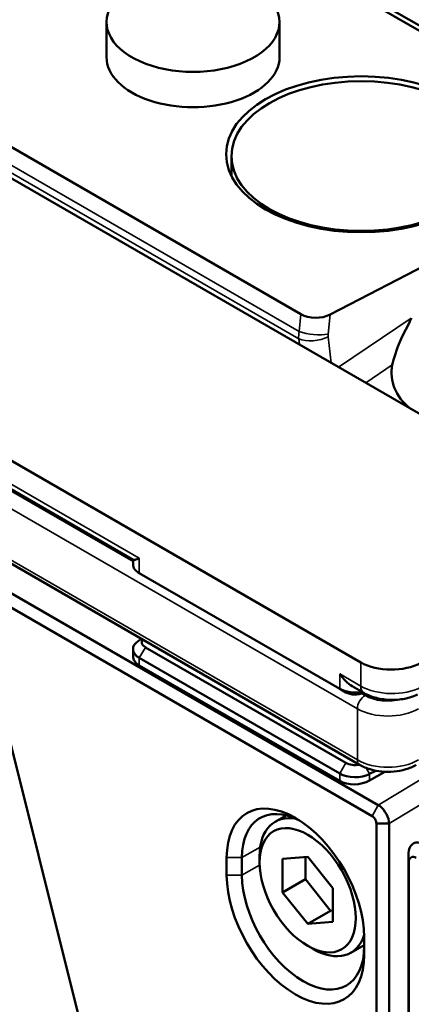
# Model space of a CAD drawing. Header units: millimetres. Extents: x 0 to 5104, y -184 to 1188.
# Tile 197 of 221: x 1320 to 1332, y 640 to 671. Entities that reach past the tile are written whole.
import ezdxf

# ---------------------------------------------------------------- set-up
doc = ezdxf.new("R2010")
doc.units = ezdxf.units.MM
doc.header["$LTSCALE"] = 2
doc.layers.add('Sichtbar (ISO)', color=7, linetype='Continuous', lineweight=50)
doc.layers.add('Sichtbar schmal (ISO)', color=7, linetype='Continuous', lineweight=35)

msp = doc.modelspace()

# ---------------------------------------------------------------- linework, layer by layer
at = {"layer": 'Sichtbar (ISO)'}
for p, q in [((1312.655, 681.596), (1546.424, 546.629)), ((1303.085, 675.146), (1338.717, 654.574)), ((1323.913, 674.933), (1338.308, 666.622)), ((1322.221, 669.526), (1322.221, 670.614)), ((1327.554, 669.526), (1327.554, 670.614)), ((1315.204, 669.111), (1328.215, 661.599)), ((1330.058, 650.863), (1299.694, 668.394)), ((1326.073, 665.858), (1326.073, 666.477)), ((1338.23, 666.309), (1329.119, 661.591)), ((1330.024, 647.701), (1299.852, 665.121)), ((1307.165, 663.193), (1323.044, 654.025)), ((1323.038, 654.029), (1323.038, 653.885)), ((1329.41, 650.047), (1323.233, 653.612)), ((1318.605, 653.388), (1330.6, 646.463)), ((1330.41, 646.122), (1318.415, 653.047)), ((1318.156, 652.788), (1322.194, 636.622)), ((1323.296, 651.585), (1323.209, 651.529)), ((1323.038, 651.272), (1323.038, 651.052)), ((1329.598, 647.76), (1323.422, 651.326)), ((1323.233, 651), (1329.41, 647.434)), ((1329.41, 647.206), (1323.233, 650.771)), ((1329.41, 650.047), (1329.598, 649.938)), ((1330.155, 649.92), (1329.792, 650.129)), ((1330.327, 647.42), (1330.524, 647.522)), ((1330.797, 647.49), (1330.327, 647.219)), ((1327.761, 646.145), (1327.421, 645.949)), ((1330.54, 633.956), (1330.54, 645.897)), ((1330.935, 645.894), (1330.54, 645.897)), ((1330.935, 645.894), (1330.935, 633.953)), ((1331.536, 639.919), (1331.536, 644.974)), ((1325.925, 644.296), (1325.925, 644.84)), ((1326.396, 644.84), (1326.396, 644.296)), ((1326.938, 644.69), (1326.938, 644.881)), ((1328.423, 644.87), (1327.645, 644.801)), ((1327.645, 644.801), (1327.645, 643.764)), ((1328.352, 644.172), (1328.352, 644.864)), ((1329.201, 643.903), (1328.423, 644.87)), ((1331.54, 644.699), (1331.54, 639.645)), ((1327.645, 643.764), (1328.352, 644.172)), ((1329.13, 643.204), (1328.352, 644.172)), ((1327.645, 643.764), (1328.423, 642.796)), ((1329.201, 642.865), (1329.201, 643.903)), ((1328.423, 642.796), (1329.13, 643.204)), ((1329.201, 643.211), (1329.13, 643.204)), ((1328.423, 642.796), (1329.201, 642.865)), ((1330.167, 642.391), (1330.167, 641.846)), ((1328.423, 642.118), (1328.588, 642.023)), ((1330.167, 642.146), (1329.755, 641.908))]:
    msp.add_line(p, q, dxfattribs=at)
for centre, major_axis, ratio, start_param, end_param in [((1324.888, 670.614), (2.667, 0), 0.57735, 2.721058, 6.70372), ((1324.888, 669.526), (-2.667, 0), 0.57735, 0, 3.141593), ((1328.687, 661.889), (-0.67, -0.016), 0.595853, 0.773319, 2.256303), ((1334.009, 660.004), (-2.991, -0.363), 0.642704, 6.081413, 6.825278), ((1323.705, 653.885), (-0.667, 0), 0.57735, 0, 0.785398), ((1323.705, 651.272), (-0.667, 0), 0.57735, 5.550147, 7.068583), ((1323.705, 651.49), (-0.4, 0), 0.57735, 5.940632, 7.068583), ((1323.705, 651.072), (-0.666, -0.032), 0.606728, 6.254116, 7.039514), ((1331.001, 651.408), (1.333, 0), 0.57735, 3.926991, 5.471607), ((1329.881, 650.319), (-0.667, 0), 0.57735, 0.785398, 1.897769), ((1329.881, 650.101), (0.4, 0), 0.57735, 3.926991, 5.426833), ((1329.881, 647.924), (-0.4, 0), 0.57735, 0.785398, 1.91335), ((1329.881, 647.706), (0.667, 0), 0.57735, 3.926991, 5.445427), ((1329.881, 647.506), (-0.666, -0.032), 0.606728, 0.756329, 2.274765), ((1328.046, 643.615), (-1.5, 2.598), 0.57735, 3.926991, 7.068583), ((1328.282, 643.751), (-1.333, 2.309), 0.57735, 5.558483, 7.068583), ((1328.588, 643.928), (-1.167, 2.021), 0.57735, 5.814784, 7.068583), ((1330.073, 644.786), (-1.167, 2.021), 0.57735, 4.948447, 4.948464), ((1328.046, 643.071), (1.5, -2.598), 0.57735, 3.926991, 7.068583), ((1328.282, 643.207), (1.333, -2.309), 0.57735, 3.926991, 7.068583), ((1328.588, 643.928), (1.167, -2.021), 0.57735, 5.497787, 6.772906)]:
    msp.add_ellipse(centre, major_axis=major_axis, ratio=ratio, start_param=start_param, end_param=end_param, dxfattribs=at)
for centre, major_axis in [((1330.073, 666.532), (4.167, 0)), ((1330.073, 666.477), (4, 0)), ((1328.423, 643.833), (-1.05, 1.819))]:
    msp.add_ellipse(centre, major_axis=major_axis, ratio=0.57735, dxfattribs=at)
for points, knots in [([(1331.032, 660.034), (1331.069, 660.229), (1331.165, 660.519), (1331.353, 660.947), (1331.465, 661.159), (1331.576, 661.384), (1331.596, 661.425), (1331.614, 661.469), (1331.616, 661.473), (1331.617, 661.478)], [0.6110523, 0.6110523, 0.6110523, 0.6110523, 0.7462852, 0.7462852, 0.8413115, 0.8413115, 0.8600615, 0.8600615, 0.86216, 0.86216, 0.86216, 0.86216]), ([(1323.233, 654.074), (1323.183, 654.054), (1323.136, 654.038), (1323.073, 654.022), (1323.053, 654.02), (1323.044, 654.025)], [0, 0, 0, 0, 0.04194307, 0.04194307, 0.07766028, 0.07766028, 0.07766028, 0.07766028]), ([(1329.792, 650.129), (1329.724, 650.169), (1329.656, 650.221), (1329.524, 650.35), (1329.46, 650.43), (1329.41, 650.508)], [-0.07766028, -0.07766028, -0.07766028, -0.07766028, -0.04194307, -0.04194307, 0, 0, 0, 0]), ([(1331.809, 649.875), (1331.689, 649.813), (1331.553, 649.769), (1331.271, 649.714), (1331.123, 649.702), (1330.83, 649.71), (1330.683, 649.73), (1330.405, 649.8), (1330.272, 649.852), (1330.155, 649.92)], [0, 0, 0, 0, 0.0668183, 0.0668183, 0.1326966, 0.1326966, 0.1984322, 0.1984322, 0.2650853, 0.2650853, 0.2650853, 0.2650853]), ([(1330.024, 647.701), (1330.124, 647.644), (1330.234, 647.598), (1330.465, 647.53), (1330.587, 647.507), (1330.834, 647.485), (1330.96, 647.485), (1331.208, 647.507), (1331.33, 647.53), (1331.561, 647.598), (1331.671, 647.644), (1331.771, 647.701)], [4.712389, 4.712389, 4.712389, 4.712389, 5.026548, 5.026548, 5.340708, 5.340708, 5.654867, 5.654867, 5.969026, 5.969026, 6.283185, 6.283185, 6.283185, 6.283185]), ([(1330.6, 646.463), (1330.74, 646.379), (1330.897, 646.163), (1330.929, 645.959), (1330.933, 645.937), (1330.935, 645.915), (1330.935, 645.894)], [0, 0, 0, 0, 0.902646, 0.902646, 0.902646, 1, 1, 1, 1]), ([(1330.54, 645.897), (1330.54, 645.936), (1330.526, 645.983), (1330.502, 646.025), (1330.478, 646.066), (1330.444, 646.102), (1330.41, 646.122)], [0, 0, 0, 0, 0.502904, 0.502904, 0.502904, 1, 1, 1, 1]), ([(1331.536, 644.974), (1331.534, 645.218), (1331.695, 645.357), (1331.903, 645.292), (1331.937, 645.281), (1331.972, 645.266), (1332.007, 645.246)], [0, 0, 0, 0, 0.860054, 0.860054, 0.860054, 1, 1, 1, 1]), ([(1331.771, 644.833), (1331.711, 644.868), (1331.651, 644.874), (1331.608, 644.849), (1331.565, 644.825), (1331.54, 644.77), (1331.54, 644.699)], [0, 0, 0, 0, 0.502904, 0.502904, 0.502904, 1, 1, 1, 1])]:
    msp.add_open_spline(points, degree=3, knots=knots, dxfattribs=at)
at = {"layer": 'Sichtbar schmal (ISO)'}
for p, q in [((1315.005, 668.667), (1328.161, 661.071)), ((1328.146, 660.842), (1314.965, 668.452)), ((1299.783, 666.852), (1329.954, 649.433)), ((1329.954, 647.854), (1299.783, 665.274)), ((1306.782, 663.572), (1323.233, 654.074)), ((1323.038, 653.97), (1307.457, 662.966)), ((1328.161, 661.071), (1328.215, 661.599)), ((1329.119, 661.591), (1329.058, 660.986)), ((1329.374, 659.968), (1331.617, 661.478)), ((1328.166, 660.666), (1328.146, 660.842)), ((1329.058, 660.907), (1329.15, 660.097)), ((1331.032, 660.034), (1330.214, 659.483)), ((1323.233, 653.612), (1323.233, 654.074)), ((1323.301, 651.583), (1323.209, 651.529)), ((1323.422, 651.326), (1323.233, 651)), ((1323.233, 650.771), (1323.233, 651)), ((1330.058, 650.133), (1330.058, 650.863)), ((1329.41, 650.508), (1329.41, 650.047)), ((1329.41, 650.508), (1330.058, 650.133)), ((1330.6, 646.463), (1337.178, 650.454)), ((1330.19, 649.841), (1330.084, 649.902)), ((1337.508, 649.883), (1330.935, 645.894)), ((1329.954, 647.854), (1329.954, 649.433)), ((1329.598, 647.76), (1329.41, 647.434)), ((1329.41, 647.434), (1329.41, 647.206)), ((1330.228, 647.605), (1330.327, 647.42)), ((1330.327, 647.219), (1330.327, 647.42)), ((1330.6, 646.463), (1330.41, 646.122)), ((1326.958, 645.165), (1326.396, 644.84)), ((1331.54, 644.699), (1331.536, 644.974)), ((1325.925, 644.84), (1326.396, 644.84)), ((1326.94, 644.61), (1326.396, 644.296)), ((1326.396, 644.296), (1325.925, 644.296))]:
    msp.add_line(p, q, dxfattribs=at)
for centre, major_axis, ratio, start_param, end_param in [((1328.865, 661.243), (0.477, 0.879), 0.614606, 2.079149, 2.339751), ((1328.617, 661.194), (0.663, -0.067), 0.336156, 3.990077, 5.47306), ((1328.617, 661.114), (0.662, 0.075), 0.491248, 3.866203, 5.383322), ((1329.306, 661.035), (-0.139, -0.304), 0.686684, 5.172117, 5.432719), ((1331.001, 650.653), (-1.333, 0.026), 0.564103, 0.796242, 2.340858), ((1330.388, 650.324), (-0.233, -0.404), 0.57735, 5.497787, 6.283167), ((1330.19, 649.569), (-0.167, -0.289), 0.57735, 3.926991, 5.497787), ((1330.897, 650.249), (-1, 0), 0.57735, 0.785398, 2.005498), ((1330.897, 649.977), (1.333, 0), 0.57735, 3.926991, 5.497787), ((1330.897, 648.398), (-1.333, 0), 0.57735, 0.785398, 2.356194), ((1330.19, 647.99), (-0.167, -0.289), 0.57735, 5.497787, 6.283185)]:
    msp.add_ellipse(centre, major_axis=major_axis, ratio=ratio, start_param=start_param, end_param=end_param, dxfattribs=at)

doc.saveas('drawing.dxf')
